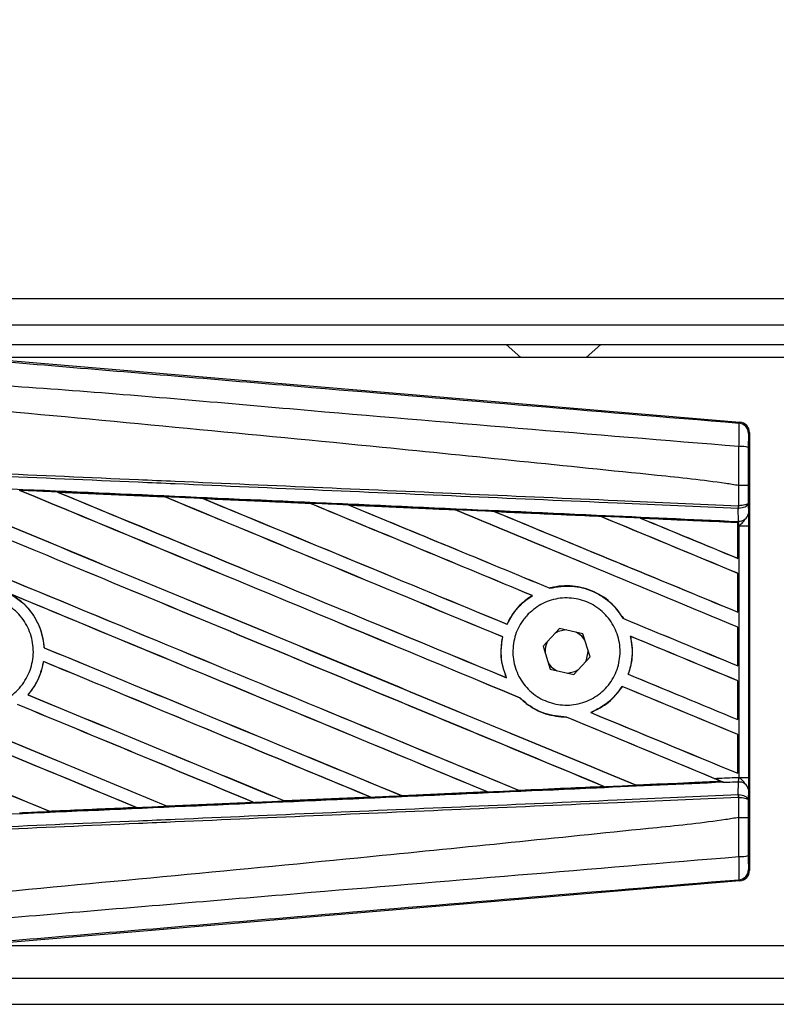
# Model space of a CAD drawing. Header units: millimetres. Extents: x 0 to 420, y 0 to 297.
# Tile 12 of 62: x 65 to 73, y 241 to 252. Entities that reach past the tile are written whole.
import ezdxf

# ---------------------------------------------------------------- set-up
doc = ezdxf.new("R2010")
doc.units = ezdxf.units.MM
doc.layers.add('QUOTE', color=174, linetype='Continuous')
doc.styles.add('SLDTEXTSTYLE3', font='TXT', dxfattribs={"width": 0.75})
doc.dimstyles.new('SLDDIMSTYLE0', dxfattribs={"dimtxt": 3, "dimasz": 3, "dimexe": 0, "dimexo": 0.0625, "dimgap": 0.75, "dimtad": 1, "dimlfac": 7.034104, "dimrnd": 1e-09, "dimzin": 12, "dimdsep": 46, "dimtxsty": 'SLDTEXTSTYLE3', "dimsah": 1, "dimcen": 0.09, "dimadec": 0, "dimazin": 3, "dimtfac": 1, "dimtdec": 3, "dimtofl": 0, "dimtmove": 0, "dimatfit": 3, "dimfxl": 0, "dimfrac": 2, "dimtolj": 1, "dimtzin": 12, "dimarcsym": 0})

# ---------------------------------------------------------------- blocks, each defined once
blk = doc.blocks.new('_D')
at = {"layer": 'QUOTE'}
for p, q in [((59.848, 246.871), (59.848, 262.404)), ((202.012, 246.871), (202.012, 262.404)), ((202.012, 260.404), (59.848, 260.404))]:
    blk.add_line(p, q, dxfattribs=at)
for points in [[(59.848, 260.404), (62.848, 259.904), (62.848, 260.904)], [(202.012, 260.404), (199.012, 260.904), (199.012, 259.904)]]:
    blk.add_solid(points, dxfattribs=at)
at = {"layer": 'QUOTE', "insert": (126.497, 264.271), "char_height": 3, "attachment_point": 1, "style": 'SLDTEXTSTYLE3'}
blk.add_mtext('1000', dxfattribs=at)

msp = doc.modelspace()

# ---------------------------------------------------------------- linework, layer by layer
at = {"color": 7, "linetype": 'Continuous', "lineweight": 25}
for p, q in [((111.3112, 248.7098), (59.8476, 248.7098)), ((63.7572, 248.4255), (111.3112, 248.4255)), ((63.9704, 248.2122), (111.3112, 248.2122)), ((69.9966, 248.2122), (70.1546, 248.0701)), ((70.8654, 248.0701), (71.0234, 248.2122)), ((64.105, 248.0785), (72.5377, 247.3674)), ((86.1481, 248.0701), (64.2049, 248.0701)), ((72.5266, 247.3572), (72.5377, 247.3674)), ((72.6418, 247.2541), (72.6307, 247.2439)), ((72.6418, 247.2541), (72.6418, 242.4886)), ((72.5269, 246.6774), (72.527, 246.6774)), ((72.5269, 246.4583), (72.5269, 246.6774)), ((72.6291, 246.6772), (72.6291, 246.4877)), ((65.1129, 246.6072), (66.2805, 246.5554)), ((65.1134, 246.607), (65.1129, 246.6072)), ((65.1134, 246.607), (65.1184, 246.6056)), ((66.2805, 246.5554), (66.2812, 246.555)), ((66.2826, 246.5538), (66.2812, 246.555)), ((66.697, 246.5365), (66.696, 246.5369)), ((67.8611, 246.4845), (66.697, 246.5365)), ((66.697, 246.5365), (66.7018, 246.5351)), ((67.8599, 246.485), (67.8611, 246.4845)), ((67.8626, 246.4833), (67.8611, 246.4845)), ((68.2821, 246.4656), (68.2803, 246.4663)), ((68.2821, 246.4656), (68.2868, 246.4643)), ((72.5198, 246.4281), (72.527, 246.4282)), ((72.521, 246.2912), (72.5198, 246.4281)), ((72.5224, 246.4583), (72.5269, 246.4583)), ((72.6291, 246.4877), (72.6301, 246.3718)), ((69.443, 246.4123), (69.4416, 246.4135)), ((69.8687, 246.3943), (69.8733, 246.3929)), ((71.0238, 246.341), (71.0225, 246.3421)), ((71.4569, 246.3225), (71.4613, 246.3212)), ((72.5147, 246.2744), (71.4569, 246.3225)), ((72.5142, 246.2734), (72.5147, 246.2744)), ((72.5142, 246.2734), (72.5142, 245.886)), ((72.5148, 246.2767), (72.5147, 246.2744)), ((72.5148, 246.2409), (72.5148, 246.2767)), ((72.5148, 245.8851), (72.5148, 246.2409)), ((72.5284, 246.2403), (72.5148, 246.2409)), ((72.515, 246.287), (72.515, 246.2914)), ((72.515, 246.2914), (72.521, 246.2912)), ((72.5284, 243.5024), (72.5284, 246.2403)), ((72.5284, 246.2403), (72.6306, 246.2403)), ((72.6306, 246.2403), (72.6306, 243.5024)), ((72.5142, 245.886), (72.5148, 245.8851)), ((72.5148, 245.7227), (72.5142, 245.7223)), ((72.5142, 245.7223), (72.5142, 245.3013)), ((72.5148, 245.3004), (72.5148, 245.7227)), ((70.4695, 245.561), (70.4686, 245.5621)), ((70.2791, 245.4806), (70.2812, 245.4804)), ((72.5142, 245.3013), (72.5148, 245.3004)), ((70.0043, 245.1686), (70.0034, 245.1697)), ((71.2717, 245.2301), (71.2703, 245.23)), ((72.5148, 245.138), (72.5142, 245.1376)), ((72.5142, 245.1376), (72.5142, 244.7166)), ((72.5148, 244.7156), (72.5148, 245.138)), ((69.956, 245.03), (69.9573, 245.0301)), ((70.5743, 245.1222), (70.396, 244.9294)), ((70.8305, 245.0642), (70.5743, 245.1222)), ((70.9083, 244.8133), (70.8305, 245.0642)), ((71.3473, 245.038), (71.3489, 245.0366)), ((70.396, 244.9294), (70.4738, 244.6785)), ((64.9695, 244.913), (64.9683, 244.9128)), ((70.73, 244.6205), (70.9083, 244.8133)), ((70.8867, 244.8714), (70.8864, 244.884)), ((64.9613, 244.7634), (64.9624, 244.7623)), ((72.5142, 244.7166), (72.5148, 244.7156)), ((70.4738, 244.6785), (70.73, 244.6205)), ((71.324, 244.6238), (71.3226, 244.6236)), ((69.9989, 244.5861), (69.9969, 244.5876)), ((71.257, 244.4907), (71.2578, 244.4897)), ((72.5148, 244.5533), (72.5142, 244.5528)), ((72.5142, 244.5528), (72.5142, 244.1318)), ((72.5148, 244.1309), (72.5148, 244.5533)), ((64.7942, 244.4008), (64.7926, 244.4008)), ((70.1478, 244.3656), (70.1496, 244.3655)), ((70.9175, 244.207), (70.9151, 244.2074)), ((70.6506, 244.1576), (70.652, 244.1564)), ((72.5142, 244.1318), (72.5148, 244.1309)), ((72.5148, 243.9685), (72.5142, 243.9681)), ((72.5142, 243.9681), (72.5142, 243.5471)), ((72.5148, 243.5462), (72.5148, 243.9685)), ((72.5142, 243.5471), (72.5148, 243.5462)), ((71.4101, 243.4181), (71.409, 243.4191)), ((71.4101, 243.4181), (72.3312, 243.4599)), ((72.3278, 243.4608), (72.3312, 243.4599)), ((72.3682, 243.4449), (72.359, 243.4486)), ((72.5198, 243.3146), (72.521, 243.4515)), ((72.5284, 243.5024), (72.6306, 243.5024)), ((69.7931, 243.344), (68.8612, 243.3024)), ((69.7871, 243.3459), (69.7907, 243.3449)), ((70.135, 243.3605), (70.1339, 243.3615)), ((71.0578, 243.4032), (71.0614, 243.4023)), ((72.5198, 243.3146), (72.527, 243.3145)), ((72.6301, 243.3709), (72.6291, 243.255)), ((66.3084, 243.1889), (67.2471, 243.2308)), ((67.2481, 243.2304), (66.3089, 243.1886)), ((67.2432, 243.2317), (67.2471, 243.2308)), ((67.2471, 243.2308), (67.2481, 243.2304)), ((67.5842, 243.2458), (67.583, 243.2469)), ((67.5851, 243.2454), (67.5842, 243.2458)), ((68.5209, 243.2872), (67.5851, 243.2454)), ((68.5155, 243.2887), (68.5193, 243.2878)), ((68.5193, 243.2878), (68.5209, 243.2872)), ((68.8597, 243.303), (68.8586, 243.3041)), ((68.8612, 243.3024), (68.8597, 243.303)), ((72.5269, 243.2844), (72.5224, 243.2844)), ((72.5269, 243.0653), (72.5269, 243.2844)), ((72.6291, 243.255), (72.6291, 243.0656)), ((65.0323, 243.1321), (65.0312, 243.1333)), ((65.0323, 243.1321), (65.9741, 243.174)), ((65.0326, 243.132), (65.0323, 243.1321)), ((65.9701, 243.175), (65.9741, 243.174)), ((65.9741, 243.174), (65.9747, 243.1738)), ((66.3084, 243.1889), (66.3072, 243.19)), ((66.3089, 243.1886), (66.3084, 243.1889)), ((72.527, 243.0653), (72.5269, 243.0653)), ((72.6307, 242.4988), (72.6418, 242.4886)), ((72.5377, 242.3753), (64.105, 241.6642)), ((72.5377, 242.3753), (72.5266, 242.3855)), ((64.2049, 241.6727), (86.1481, 241.6727)), ((63.7572, 241.3172), (96.6769, 241.3172)), ((59.8476, 241.0329), (96.7597, 241.0329))]:
    msp.add_line(p, q, dxfattribs=at)
at = {"color": 7, "linetype": 'Continuous', "lineweight": 25, "flags": 128}
for points in [[(70.6465, 245.1059), (70.5624, 245.0881), (70.5241, 245.0679)], [(70.8524, 244.9935), (70.818, 245.0372), (70.7583, 245.0805)], [(70.8581, 244.759), (70.8689, 244.7816), (70.8867, 244.8714)], [(70.4519, 244.7492), (70.4863, 244.7055), (70.546, 244.6622)], [(70.6578, 244.6368), (70.7419, 244.6546), (70.7802, 244.6748)]]:
    msp.add_lwpolyline(points, dxfattribs=at)
at = {"color": 7, "linetype": 'Continuous', "lineweight": 25}
for centre, radius, start, end in [((72.517, 247.2439), 0.1137, 0.00461, 85.17567), ((72.5506, 246.8385), 0.2644, 72.68242, 94.90681), ((72.205, 246.4702), 0.3176, 352.38146, 357.85676), ((72.2122, 246.4421), 0.3151, 357.47222, 2.94403), ((72.5312, 246.3915), 0.1008, 264.18694, 348.74615), ((70.6522, 244.8714), 0.2346, 151.37941, 183.09719), ((72.5312, 243.3512), 0.1008, 11.25385, 95.81306), ((72.205, 243.2725), 0.3176, 2.14324, 7.61854), ((72.2122, 243.3006), 0.3151, 357.05597, 2.52778), ((72.5506, 242.9042), 0.2644, 265.09319, 287.31758), ((72.517, 242.4988), 0.1137, 274.82433, 359.99539)]:
    msp.add_arc(centre, radius, start, end, dxfattribs=at)
for centre, major_axis, ratio, start_param, end_param in [((72.5281, 247.2541), (0.0837, 0.077), 0.9999298, 5.5398822, 7.0264884), ((60.1446, 248.6466), (121.948, -50.5163), 0.0080625, 4.73054, 4.7977625), ((60.1446, 248.6466), (121.8769, -50.4869), 0.0080625, 4.7305916, 4.797783), ((60.1446, 246.777), (121.948, -50.5163), 0.0080625, 1.4844685, 1.5497155), ((60.1446, 246.777), (121.8769, -50.4869), 0.0080625, 1.4844738, 1.5496877), ((60.1446, 249.2313), (121.948, -50.5163), 0.0080625, 4.7435023, 4.8082676), ((60.1446, 249.2313), (121.8769, -50.4869), 0.0080625, 4.7435622, 4.8082852), ((60.1446, 247.3617), (121.948, -50.5163), 0.0080625, 1.4920007, 1.5367618), ((60.1446, 247.3617), (121.8769, -50.4869), 0.0080625, 1.491968, 1.5367252), ((60.1446, 249.8161), (121.948, -50.5163), 0.0080625, 4.7564808, 4.7966243), ((60.1446, 249.8161), (121.8769, -50.4869), 0.0080625, 4.7565498, 4.7966551), ((60.1446, 244.6951), (121.8775, -5.3229), 0.0174384, 1.5211746, 1.5307369), ((60.1446, 247.9465), (121.948, -50.5163), 0.0080625, 1.4935829, 1.5237995), ((60.1446, 247.9465), (121.8769, -50.4869), 0.0080625, 1.4935466, 1.5237528), ((60.1446, 250.4008), (121.948, -50.5163), 0.0080625, 4.7694771, 4.7966686), ((60.1446, 250.4008), (121.8769, -50.4869), 0.0080625, 4.7695567, 4.7967086), ((60.1446, 244.6951), (121.8775, -5.3229), 0.0174384, 1.50819, 1.5177301), ((60.1446, 248.5312), (121.948, -50.5163), 0.0080625, 1.4909186, 1.510827), ((60.1446, 248.5312), (121.8769, -50.4869), 0.0080625, 1.490887, 1.5107682), ((60.1446, 250.9855), (121.948, -50.5163), 0.0080625, 4.7824925, 4.8004965), ((60.1446, 250.9855), (121.8769, -50.4869), 0.0080625, 4.7825851, 4.8005386), ((60.1446, 244.6951), (121.8775, -5.3229), 0.0174384, 1.495191, 1.5047017), ((60.1446, 249.1159), (121.948, -50.5163), 0.0080625, 1.4725233, 1.4978432), ((60.1446, 249.1159), (121.8769, -50.4869), 0.0080625, 1.472469, 1.4977693), ((60.1446, 251.5703), (121.948, -50.5163), 0.0080625, 4.7955283, 4.8173417), ((60.1446, 251.5703), (121.8769, -50.4869), 0.0080625, 4.7956373, 4.817396), ((60.1446, 244.6951), (121.8775, -5.3229), 0.0174384, 1.4821755, 1.4916495), ((60.1446, 249.7007), (121.948, -50.5163), 0.0080625, 1.4725233, 1.4848473), ((60.1446, 249.7007), (121.8769, -50.4869), 0.0080625, 1.472469, 1.4847537), ((60.1446, 252.155), (121.948, -50.5163), 0.0080625, 4.8085854, 4.8173417), ((60.1446, 252.155), (121.8769, -50.4869), 0.0080625, 4.8087157, 4.817396), ((60.1446, 244.6951), (121.8775, -5.3229), 0.0174384, 1.4698908, 1.478571), ((60.1446, 246.8924), (121.8769, -50.4869), 0.0080625, 4.7157288, 4.7663143), ((60.1446, 246.8924), (121.948, -50.5163), 0.0080625, 4.7157288, 4.7662988), ((60.1446, 246.1923), (121.948, -50.5163), 0.0080625, 1.4949342, 1.5376601), ((60.1446, 246.1923), (121.8769, -50.4869), 0.0080625, 1.4949375, 1.5375119), ((60.1446, 244.4381), (121.948, -50.5163), 0.0080625, 1.5263102, 1.5671512), ((60.1446, 244.4381), (121.8769, -50.4869), 0.0080625, 1.5263198, 1.5671374), ((60.1446, 250.9855), (121.948, -50.5163), 0.0080625, 4.8070888, 4.8173417), ((60.1446, 250.9855), (121.8769, -50.4869), 0.0080625, 4.8071536, 4.817396), ((60.1446, 248.5312), (121.948, -50.5163), 0.0080625, 1.4725233, 1.4821426), ((60.1446, 248.5312), (121.8769, -50.4869), 0.0080625, 1.472469, 1.4820756), ((60.1446, 248.0619), (121.948, -50.5163), 0.0080625, 4.7552941, 4.7872672), ((60.1446, 248.0619), (121.8769, -50.4869), 0.0080625, 4.7553273, 4.7872878), ((60.1446, 246.3077), (121.948, -50.5163), 0.0080625, 4.7227138, 4.7558224), ((60.1446, 246.3077), (121.8769, -50.4869), 0.0080625, 4.7227276, 4.7558335), ((60.1446, 245.6075), (121.948, -50.5163), 0.0080625, 1.5053953, 1.5346283), ((60.1446, 245.6075), (121.8769, -50.4869), 0.0080625, 1.505399, 1.5345964), ((60.1446, 250.4008), (121.948, -50.5163), 0.0080625, 4.8075194, 4.8173417), ((60.1446, 250.4008), (121.8769, -50.4869), 0.0080625, 4.8075844, 4.817396), ((60.1446, 247.9465), (121.948, -50.5163), 0.0080625, 1.4725233, 1.482886), ((60.1446, 247.9465), (121.8769, -50.4869), 0.0080625, 1.472469, 1.4828257), ((60.1446, 247.4771), (121.948, -50.5163), 0.0080625, 4.7538521, 4.7767798), ((60.1446, 247.4771), (121.8769, -50.4869), 0.0080625, 4.7538879, 4.7767986), ((60.1446, 245.0228), (121.948, -50.5163), 0.0080625, 1.5158534, 1.5369497), ((60.1446, 245.0228), (121.8769, -50.4869), 0.0080625, 1.5158593, 1.5369218), ((60.1446, 249.8161), (121.948, -50.5163), 0.0080625, 4.8041637, 4.8173417), ((60.1446, 249.8161), (121.8769, -50.4869), 0.0080625, 4.8042359, 4.817396), ((60.1446, 247.3617), (121.948, -50.5163), 0.0080625, 1.4746438, 1.4878779), ((60.1446, 247.3617), (121.8769, -50.4869), 0.0080625, 1.4740067, 1.4878161), ((60.1446, 245.0476), (121.8775, 5.3229), 0.0174384, 4.8041838, 4.8117568), ((60.1446, 247.3617), (121.948, -50.5163), 0.0080625, 1.4739962, 1.4746438), ((60.1446, 245.0476), (121.8775, 5.3229), 0.0174384, 4.7831864, 4.790826), ((60.1446, 245.0476), (121.8775, 5.3229), 0.0174384, 4.7936815, 4.8012897), ((60.1446, 245.0476), (121.8775, 5.3229), 0.0174384, 4.7622128, 4.7699042), ((60.1446, 245.0476), (121.8775, 5.3229), 0.0174384, 4.7726972, 4.7803646), ((60.1446, 245.0476), (121.8775, 5.3229), 0.0174384, 4.7517321, 4.7594438), ((72.5281, 242.4886), (0.0837, -0.077), 0.9999298, 5.5398822, 7.0264884)]:
    msp.add_ellipse(centre, major_axis=major_axis, ratio=ratio, start_param=start_param, end_param=end_param, dxfattribs=at)
for points, knots in [([(60.1679, 248.3938), (61.0081, 248.323), (62.6886, 248.1814), (65.2085, 247.9696), (68.491, 247.6943), (70.9274, 247.4908), (72.5266, 247.3572)], [0, 0, 0, 0, 0.2036202, 0.4072406, 0.6109477, 1, 1, 1, 1]), ([(72.5279, 247.1019), (70.927, 247.2328), (68.487, 247.4322), (65.1992, 247.729), (62.6725, 247.8749), (60.9906, 248.1829), (60.1467, 248.1404), (60.1467, 248.1404)], [0, 0, 0, 0, 0.3887669, 0.5925279, 0.7962893, 0.9999993, 1, 1, 1, 1]), ([(72.5269, 246.6774), (72.4791, 246.6851), (72.1844, 246.7324), (70.8913, 246.8641), (68.2343, 247.1384), (64.401, 247.4994), (61.564, 247.7618), (60.1446, 247.8931)], [0, 0, 0, 0, 0.0117013, 0.0722088, 0.3141935, 0.6568871, 1, 1, 1, 1]), ([(72.5279, 247.1019), (72.5287, 247.1332), (72.5304, 247.1957), (72.531, 247.275), (72.5302, 247.3317), (72.5284, 247.3546), (72.5269, 247.3567), (72.5266, 247.3572)], [0, 0, 0, 0, 0.2296881, 0.4595969, 0.6887793, 0.9180889, 1, 1, 1, 1]), ([(72.6307, 247.2439), (72.6307, 247.2436), (72.6304, 247.2425), (72.6301, 247.2289), (72.6297, 247.1949), (72.6294, 247.1473), (72.6293, 247.1097), (72.6293, 247.0909)], [0, 0, 0, 0, 0.0821077, 0.3116546, 0.5407071, 0.7703697, 1, 1, 1, 1]), ([(72.527, 246.6774), (72.527, 246.7148), (72.5273, 246.8566), (72.5277, 246.9979), (72.5279, 247.1019)], [0, 0, 0, 0, 0.26388418, 1, 1, 1, 1]), ([(72.6293, 247.0909), (72.6292, 246.9895), (72.6291, 246.8517), (72.6291, 246.7135), (72.6291, 246.6772)], [0, 0, 0, 0, 0.7365741, 1, 1, 1, 1]), ([(72.5198, 246.4281), (72.0807, 246.4472), (71.1087, 246.4896), (69.6015, 246.5554), (67.9985, 246.6253), (66.7949, 246.6778), (65.5914, 246.7303), (64.3878, 246.7828), (62.4383, 246.8678), (61.0235, 246.9295), (60.1441, 246.9678)], [0, 0, 0, 0, 0.1067875, 0.2363437, 0.3660007, 0.4956801, 0.5280685, 0.6576247, 0.7871808, 1, 1, 1, 1]), ([(60.1454, 246.998), (61.0249, 246.9597), (62.4399, 246.898), (64.3895, 246.8129), (65.5932, 246.7605), (66.7969, 246.708), (68.0006, 246.6555), (69.6038, 246.5856), (71.1112, 246.5198), (72.0832, 246.4775), (72.5224, 246.4583)], [0, 0, 0, 0, 0.2128192, 0.3423754, 0.4719316, 0.50432, 0.6339994, 0.7636564, 0.8932125, 1, 1, 1, 1]), ([(60.1384, 246.8385), (60.2957, 246.8316), (61.0823, 246.7972), (62.4982, 246.7351), (64.3853, 246.6518), (66.2714, 246.5681), (67.8419, 246.4979), (69.4111, 246.4274), (70.8648, 246.3619), (72.0029, 246.3102), (72.515, 246.287)], [0, 0, 0, 0, 0.03806357, 0.19032226, 0.34258095, 0.49483966, 0.64709839, 0.72322599, 0.87548473, 1, 1, 1, 1]), ([(72.6291, 246.6772), (72.6289, 246.6772), (72.6282, 246.6772), (72.6195, 246.6773), (72.5966, 246.6773), (72.5647, 246.6774), (72.5396, 246.6774), (72.527, 246.6774)], [0, 0, 0, 0, 0.0716067, 0.3068114, 0.5378745, 0.7689372, 1, 1, 1, 1]), ([(65.1129, 246.6072), (65.0916, 246.6081), (64.9853, 246.6128), (64.8481, 246.6189), (64.7322, 246.624), (64.7013, 246.6254)], [0, 0, 0, 0, 0.1549567, 0.7747838, 1, 1, 1, 1]), ([(66.2812, 246.555), (66.2771, 246.5552), (65.888, 246.5726), (65.4987, 246.5899), (65.1134, 246.607)], [0, 0, 0, 0, 0.0102907, 1, 1, 1, 1]), ([(66.696, 246.5369), (66.6747, 246.5378), (66.5685, 246.5426), (66.43, 246.5487), (66.3127, 246.5539), (66.2805, 246.5554)], [0, 0, 0, 0, 0.1534731, 0.767366, 1, 1, 1, 1]), ([(66.696, 246.5369), (66.9258, 246.5267), (67.2454, 246.5124), (67.6333, 246.4951), (67.7914, 246.4881), (67.8599, 246.485)], [0, 0, 0, 0, 0.5923667, 0.823393, 1, 1, 1, 1]), ([(68.2803, 246.4663), (68.259, 246.4672), (68.1528, 246.472), (68.0127, 246.4782), (67.8938, 246.4835), (67.8599, 246.485)], [0, 0, 0, 0, 0.1516201, 0.7581009, 1, 1, 1, 1]), ([(68.2803, 246.4663), (68.3616, 246.4626), (68.5472, 246.4544), (68.8411, 246.4412), (69.1461, 246.4276), (69.3469, 246.4186), (69.4394, 246.4145)], [0, 0, 0, 0, 0.2103832, 0.4801439, 0.7606264, 1, 1, 1, 1]), ([(69.4416, 246.4135), (69.3259, 246.4187), (68.9395, 246.4361), (68.5529, 246.4534), (68.2821, 246.4656)], [0, 0, 0, 0, 0.2994906, 1, 1, 1, 1]), ([(72.6291, 246.4877), (72.6291, 246.4876), (72.629, 246.486), (72.6271, 246.481), (72.6166, 246.4733), (72.5933, 246.4657), (72.5628, 246.4602), (72.5389, 246.4589), (72.5269, 246.4583)], [0, 0, 0, 0, 0.0053156, 0.1176999, 0.3508535, 0.5700679, 0.7835799, 1, 1, 1, 1]), ([(72.6291, 246.4877), (72.6291, 246.4876), (72.629, 246.4842), (72.6272, 246.4742), (72.6166, 246.4585), (72.5934, 246.4432), (72.5629, 246.4321), (72.539, 246.4295), (72.527, 246.4282)], [0, 0, 0, 0, 0.0053156, 0.1176999, 0.3508535, 0.5700679, 0.7835799, 1, 1, 1, 1]), ([(69.8657, 246.3954), (69.8445, 246.3964), (69.7383, 246.4011), (69.5962, 246.4075), (69.4753, 246.4129), (69.4394, 246.4145)], [0, 0, 0, 0, 0.1494253, 0.747127, 1, 1, 1, 1]), ([(69.4394, 246.4145), (69.4402, 246.4141), (69.4413, 246.4136), (69.4415, 246.4135), (69.4416, 246.4135)], [0, 0, 0, 0, 0.6976298, 1, 1, 1, 1]), ([(69.8657, 246.3954), (69.9834, 246.3901), (70.2285, 246.3792), (70.6067, 246.3622), (70.8734, 246.3503), (71.0126, 246.344), (71.0188, 246.3438)], [0, 0, 0, 0, 0.3060679, 0.6376123, 0.9838287, 1, 1, 1, 1]), ([(69.8687, 246.3943), (69.8683, 246.3944), (69.8678, 246.3946), (69.8662, 246.3952), (69.8657, 246.3954)], [0, 0, 0, 0, 0.6753525, 1, 1, 1, 1]), ([(71.0225, 246.3421), (71.0067, 246.3428), (70.6223, 246.3602), (70.2376, 246.3776), (69.8687, 246.3943)], [0, 0, 0, 0, 0.040966, 1, 1, 1, 1]), ([(71.4521, 246.3244), (71.4308, 246.3253), (71.3248, 246.3301), (71.1804, 246.3365), (71.0571, 246.3421), (71.0188, 246.3438)], [0, 0, 0, 0, 0.1469211, 0.7346058, 1, 1, 1, 1]), ([(71.0188, 246.3438), (71.0199, 246.3433), (71.0219, 246.3424), (71.0223, 246.3422), (71.0225, 246.3421)], [0, 0, 0, 0, 0.5692261, 1, 1, 1, 1]), ([(71.4521, 246.3244), (71.5862, 246.3183), (71.8732, 246.3055), (72.2274, 246.2896), (72.4475, 246.2797), (72.5148, 246.2767)], [0, 0, 0, 0, 0.37841711, 0.80985914, 1, 1, 1, 1]), ([(71.4569, 246.3225), (71.4564, 246.3226), (71.4556, 246.3229), (71.4531, 246.3239), (71.4521, 246.3244)], [0, 0, 0, 0, 0.5548092, 1, 1, 1, 1]), ([(72.6301, 246.3718), (72.6302, 246.3527), (72.6305, 246.3173), (72.6306, 246.2682), (72.6306, 246.2438), (72.6306, 246.2403)], [0, 0, 0, 0, 0.4975078, 0.9271867, 1, 1, 1, 1]), ([(72.5148, 246.2409), (72.5148, 246.2502), (72.5149, 246.2675), (72.515, 246.2837), (72.515, 246.2904), (72.515, 246.2914)], [0, 0, 0, 0, 0.49797232, 0.9247743, 1, 1, 1, 1]), ([(72.515, 246.287), (72.5149, 246.2839), (72.5149, 246.2797), (72.5149, 246.2774), (72.5148, 246.2767)], [0, 0, 0, 0, 0.7081808, 1, 1, 1, 1]), ([(72.5284, 246.2403), (72.5283, 246.2416), (72.5276, 246.2511), (72.5255, 246.2702), (72.5226, 246.2838), (72.521, 246.2912)], [0, 0, 0, 0, 0.0718682, 0.4987863, 1, 1, 1, 1]), ([(72.5284, 246.2403), (72.5286, 246.2404), (72.537, 246.2472), (72.558, 246.2641), (72.576, 246.2838), (72.5869, 246.2957)], [0, 0, 0, 0, 0.0099417, 0.4001815, 1, 1, 1, 1]), ([(71.2717, 245.2301), (71.2338, 245.2846), (71.1501, 245.4052), (70.9565, 245.5331), (70.7214, 245.597), (70.5537, 245.5843), (70.4723, 245.5631), (70.4686, 245.5621)], [0, 0, 0, 0, 0.2124905, 0.4699569, 0.7284596, 0.9876644, 1, 1, 1, 1]), ([(70.4695, 245.561), (70.5492, 245.5741), (70.7087, 245.6003), (70.9463, 245.5356), (71.1444, 245.4098), (71.2306, 245.2867), (71.2703, 245.23)], [0, 0, 0, 0, 0.25861562, 0.51825473, 0.77786594, 1, 1, 1, 1]), ([(63.8343, 245.2957), (63.8867, 245.3383), (63.9914, 245.4234), (64.1909, 245.476), (64.3941, 245.4638), (64.5826, 245.3838), (64.7337, 245.2463), (64.8308, 245.0664), (64.8629, 244.8647), (64.8264, 244.6637), (64.7255, 244.4862), (64.5715, 244.352), (64.3818, 244.2763), (64.1776, 244.2676), (63.982, 244.3272), (63.8172, 244.4481), (63.7017, 244.6167), (63.6485, 244.8142), (63.6641, 245.0173), (63.734, 245.1831), (63.8064, 245.2644), (63.8343, 245.2957)], [0, 0, 0, 0, 0.0537008, 0.107401, 0.161118, 0.214849, 0.268575, 0.3222758, 0.3759418, 0.429583, 0.4832243, 0.5368906, 0.5905915, 0.6443177, 0.6980486, 0.7517655, 0.8054595, 0.8591318, 0.9127903, 0.9664454, 1, 1, 1, 1]), ([(64.5918, 245.5013), (64.6335, 245.4757), (64.7436, 245.4079), (64.8797, 245.2433), (64.9534, 245.0597), (64.9649, 244.9464), (64.9683, 244.9128)], [0, 0, 0, 0, 0.2012869, 0.5312186, 0.8609815, 1, 1, 1, 1]), ([(64.9695, 244.913), (64.9683, 244.928), (64.9609, 245.0227), (64.9084, 245.1933), (64.7777, 245.3798), (64.6591, 245.4595), (64.6073, 245.4942)], [0, 0, 0, 0, 0.0633447, 0.4007335, 0.7381907, 1, 1, 1, 1]), ([(70.2791, 245.4806), (70.2724, 245.4764), (70.2228, 245.4452), (70.1155, 245.3562), (70.0383, 245.2451), (70.0041, 245.1711), (70.0034, 245.1697)], [0, 0, 0, 0, 0.0566586, 0.4186058, 0.988574, 1, 1, 1, 1]), ([(70.0043, 245.1686), (70.044, 245.2385), (70.1144, 245.3628), (70.2304, 245.4446), (70.2812, 245.4804)], [0, 0, 0, 0, 0.56283687, 1, 1, 1, 1]), ([(70.236, 245.2807), (70.2867, 245.323), (70.3882, 245.4075), (70.5826, 245.4611), (70.7815, 245.4514), (70.9669, 245.375), (71.1162, 245.2417), (71.2126, 245.0666), (71.2455, 244.8699), (71.2117, 244.6738), (71.1152, 244.5), (70.9666, 244.3676), (70.7823, 244.2916), (70.5827, 244.2809), (70.3906, 244.3371), (70.228, 244.4541), (70.1136, 244.6181), (70.06, 244.8105), (70.0736, 245.0087), (70.14, 245.1705), (70.2094, 245.2502), (70.236, 245.2807)], [0, 0, 0, 0, 0.05380404, 0.10760312, 0.16151831, 0.21550142, 0.26942201, 0.32316797, 0.37670505, 0.43010079, 0.48349336, 0.5370217, 0.59075653, 0.64466936, 0.69865246, 0.75257487, 0.80634185, 0.85992939, 0.91338519, 0.9668046, 1, 1, 1, 1]), ([(69.956, 245.03), (69.9506, 245.001), (69.9306, 244.8937), (69.9407, 244.7392), (69.9827, 244.626), (69.9969, 244.5876)], [0, 0, 0, 0, 0.1960692, 0.727723, 1, 1, 1, 1]), ([(69.9989, 244.5861), (69.9735, 244.6615), (69.9245, 244.8064), (69.9467, 244.9576), (69.9573, 245.0301)], [0, 0, 0, 0, 0.520389, 1, 1, 1, 1]), ([(71.3473, 245.038), (71.3592, 244.9592), (71.3805, 244.8188), (71.3403, 244.6832), (71.3226, 244.6236)], [0, 0, 0, 0, 0.5610233, 1, 1, 1, 1]), ([(71.324, 244.6238), (71.3347, 244.6575), (71.3697, 244.7674), (71.3745, 244.911), (71.3537, 245.0129), (71.3489, 245.0366)], [0, 0, 0, 0, 0.2539841, 0.8264322, 1, 1, 1, 1]), ([(64.9613, 244.7634), (64.9423, 244.6852), (64.9101, 244.5524), (64.8268, 244.445), (64.7926, 244.4008)], [0, 0, 0, 0, 0.5886716, 1, 1, 1, 1]), ([(64.7942, 244.4008), (64.8185, 244.4315), (64.8924, 244.5252), (64.9433, 244.6539), (64.9598, 244.7475), (64.9624, 244.7623)], [0, 0, 0, 0, 0.2914904, 0.8881008, 1, 1, 1, 1]), ([(71.257, 244.4907), (71.2082, 244.4264), (71.116, 244.3049), (70.9793, 244.2386), (70.9151, 244.2074)], [0, 0, 0, 0, 0.5295417, 1, 1, 1, 1]), ([(70.9175, 244.207), (70.9847, 244.2402), (71.1205, 244.3072), (71.2117, 244.4284), (71.2578, 244.4897)], [0, 0, 0, 0, 0.49473155, 1, 1, 1, 1]), ([(70.1478, 244.3656), (70.1693, 244.3458), (70.2495, 244.2717), (70.4181, 244.1791), (70.5751, 244.1638), (70.652, 244.1564)], [0, 0, 0, 0, 0.1573825, 0.5868292, 1, 1, 1, 1]), ([(70.6506, 244.1576), (70.5708, 244.1658), (70.4106, 244.1822), (70.2447, 244.2771), (70.1678, 244.3486), (70.1496, 244.3655)], [0, 0, 0, 0, 0.431457, 0.865462, 1, 1, 1, 1]), ([(72.359, 243.4486), (71.8989, 243.4278), (70.8127, 243.3785), (69.4111, 243.3153), (67.8419, 243.2448), (66.2715, 243.1746), (64.3853, 243.0909), (62.4982, 243.0076), (61.0823, 242.9455), (60.2957, 242.9111), (60.1384, 242.9042)], [0, 0, 0, 0, 0.1133009, 0.26751, 0.3446127, 0.4988218, 0.6530308, 0.8072398, 0.9614489, 1, 1, 1, 1]), ([(71.0648, 243.401), (71.086, 243.4019), (71.1921, 243.4067), (71.3083, 243.4119), (71.4033, 243.4162), (71.4135, 243.4166)], [0, 0, 0, 0, 0.1825482, 0.9127414, 1, 1, 1, 1]), ([(71.4135, 243.4166), (71.4124, 243.4171), (71.4106, 243.4179), (71.4102, 243.418), (71.4101, 243.4181)], [0, 0, 0, 0, 0.5769873, 1, 1, 1, 1]), ([(72.3361, 243.458), (72.2261, 243.4531), (71.9186, 243.4393), (71.611, 243.4255), (71.4135, 243.4166)], [0, 0, 0, 0, 0.3579755, 1, 1, 1, 1]), ([(72.2576, 243.4906), (72.3322, 243.4939), (72.4225, 243.4978), (72.5127, 243.5017), (72.5284, 243.5024)], [0, 0, 0, 0, 0.82656383, 1, 1, 1, 1]), ([(72.3682, 243.4449), (72.344, 243.4549), (72.3073, 243.47), (72.2702, 243.4854), (72.2576, 243.4906)], [0, 0, 0, 0, 0.6608732, 1, 1, 1, 1]), ([(72.3312, 243.4599), (72.3316, 243.4598), (72.3323, 243.4595), (72.3349, 243.4585), (72.3361, 243.458)], [0, 0, 0, 0, 0.51745328, 1, 1, 1, 1]), ([(72.3361, 243.458), (72.34, 243.4564), (72.3469, 243.4536), (72.3553, 243.4502), (72.359, 243.4486)], [0, 0, 0, 0, 0.5670555, 1, 1, 1, 1]), ([(72.521, 243.4515), (72.5093, 243.451), (72.4583, 243.4488), (72.4074, 243.4466), (72.3682, 243.4449)], [0, 0, 0, 0, 0.231001, 1, 1, 1, 1]), ([(72.521, 243.4515), (72.5213, 243.4526), (72.5229, 243.4593), (72.5256, 243.4742), (72.5276, 243.4915), (72.5283, 243.5009), (72.5284, 243.5024)], [0, 0, 0, 0, 0.07710683, 0.50531813, 0.92152329, 1, 1, 1, 1]), ([(72.5869, 243.447), (72.576, 243.4589), (72.558, 243.4786), (72.537, 243.4956), (72.5286, 243.5023), (72.5284, 243.5024)], [0, 0, 0, 0, 0.5998185, 0.9900583, 1, 1, 1, 1]), ([(72.6306, 243.5024), (72.6305, 243.4782), (72.6305, 243.4331), (72.6303, 243.3911), (72.6301, 243.3736), (72.6301, 243.3709)], [0, 0, 0, 0, 0.4977123, 0.9237782, 1, 1, 1, 1]), ([(60.1441, 242.7749), (61.0235, 242.8132), (62.4383, 242.8749), (64.3878, 242.9599), (65.5914, 243.0124), (66.7949, 243.0649), (67.9985, 243.1174), (69.6015, 243.1873), (71.1087, 243.2531), (72.0807, 243.2955), (72.5198, 243.3146)], [0, 0, 0, 0, 0.2128192, 0.3423754, 0.4719315, 0.5043199, 0.6339993, 0.7636563, 0.8932125, 1, 1, 1, 1]), ([(68.8597, 243.303), (68.938, 243.3066), (69.2484, 243.3205), (69.5587, 243.3345), (69.7907, 243.3449)], [0, 0, 0, 0, 0.2520371, 1, 1, 1, 1]), ([(69.7907, 243.3449), (69.7911, 243.3448), (69.7915, 243.3447), (69.7928, 243.3442), (69.7931, 243.344)], [0, 0, 0, 0, 0.748666, 1, 1, 1, 1]), ([(69.7931, 243.344), (69.8143, 243.345), (69.929, 243.3501), (70.0438, 243.3553), (70.1373, 243.3595)], [0, 0, 0, 0, 0.18503, 1, 1, 1, 1]), ([(70.135, 243.3605), (70.4152, 243.3731), (70.724, 243.3871), (71.0327, 243.401), (71.0614, 243.4023)], [0, 0, 0, 0, 0.9070225, 1, 1, 1, 1]), ([(70.1373, 243.3595), (70.1364, 243.3598), (70.1353, 243.3603), (70.1351, 243.3604), (70.135, 243.3605)], [0, 0, 0, 0, 0.6973497, 1, 1, 1, 1]), ([(71.0648, 243.401), (70.926, 243.3948), (70.6169, 243.3809), (70.3076, 243.3671), (70.1373, 243.3595)], [0, 0, 0, 0, 0.4492129, 1, 1, 1, 1]), ([(71.0614, 243.4023), (71.0617, 243.4022), (71.0623, 243.402), (71.0641, 243.4013), (71.0648, 243.401)], [0, 0, 0, 0, 0.615701, 1, 1, 1, 1]), ([(72.527, 243.3145), (72.539, 243.3132), (72.5629, 243.3106), (72.5934, 243.2995), (72.6166, 243.2842), (72.6272, 243.2685), (72.629, 243.2585), (72.6291, 243.2551), (72.6291, 243.255)], [0, 0, 0, 0, 0.2164201, 0.4299321, 0.6491465, 0.8823001, 0.9946844, 1, 1, 1, 1]), ([(72.5224, 243.2844), (72.0832, 243.2653), (71.1112, 243.2229), (69.6038, 243.1571), (68.0006, 243.0872), (66.7969, 243.0347), (65.5932, 242.9823), (64.3895, 242.9298), (62.4399, 242.8447), (61.0249, 242.783), (60.1454, 242.7447)], [0, 0, 0, 0, 0.1067875, 0.2363437, 0.3660006, 0.49568, 0.5280684, 0.6576246, 0.7871807, 1, 1, 1, 1]), ([(67.2481, 243.2304), (67.2693, 243.2313), (67.3793, 243.2362), (67.4916, 243.2413), (67.5827, 243.2453), (67.5851, 243.2454)], [0, 0, 0, 0, 0.1891642, 0.9787735, 1, 1, 1, 1]), ([(67.5842, 243.2458), (67.7738, 243.2543), (68.0856, 243.2683), (68.3973, 243.2823), (68.5193, 243.2878)], [0, 0, 0, 0, 0.60839948, 1, 1, 1, 1]), ([(68.5209, 243.2872), (68.5421, 243.2881), (68.6555, 243.2932), (68.769, 243.2983), (68.8612, 243.3024)], [0, 0, 0, 0, 0.1872412, 1, 1, 1, 1]), ([(72.5269, 243.2844), (72.5389, 243.2838), (72.5628, 243.2825), (72.5933, 243.277), (72.6166, 243.2694), (72.6271, 243.2617), (72.629, 243.2567), (72.6291, 243.2551), (72.6291, 243.255)], [0, 0, 0, 0, 0.2164201, 0.4299321, 0.6491465, 0.8823001, 0.9946844, 1, 1, 1, 1]), ([(64.7006, 243.1173), (64.7219, 243.1182), (64.8326, 243.1231), (64.9432, 243.128), (65.0326, 243.132)], [0, 0, 0, 0, 0.1920833, 1, 1, 1, 1]), ([(65.9747, 243.1738), (65.7179, 243.1624), (65.4039, 243.1484), (65.0899, 243.1345), (65.0326, 243.132)], [0, 0, 0, 0, 0.8178524, 1, 1, 1, 1]), ([(65.9747, 243.1738), (65.9959, 243.1747), (66.1074, 243.1797), (66.2188, 243.1846), (66.3089, 243.1886)], [0, 0, 0, 0, 0.1907829, 1, 1, 1, 1]), ([(72.5269, 243.0653), (72.4791, 243.0576), (72.1844, 243.0103), (70.8913, 242.8787), (68.2343, 242.6043), (64.401, 242.2433), (61.564, 241.9809), (60.1446, 241.8496)], [0, 0, 0, 0, 0.0117013, 0.0722088, 0.3141935, 0.6568871, 1, 1, 1, 1]), ([(72.527, 243.0653), (72.5396, 243.0653), (72.5647, 243.0653), (72.5966, 243.0654), (72.6195, 243.0654), (72.6282, 243.0655), (72.6289, 243.0655), (72.6291, 243.0656)], [0, 0, 0, 0, 0.2310628, 0.4621255, 0.6931886, 0.9283933, 1, 1, 1, 1]), ([(72.5279, 242.6408), (72.5277, 242.7448), (72.5273, 242.8861), (72.527, 243.0279), (72.527, 243.0653)], [0, 0, 0, 0, 0.7361158, 1, 1, 1, 1]), ([(72.6291, 243.0656), (72.6291, 243.0292), (72.6291, 242.891), (72.6292, 242.7533), (72.6293, 242.6518)], [0, 0, 0, 0, 0.26342591, 1, 1, 1, 1]), ([(60.1467, 241.6023), (60.1467, 241.6023), (60.9888, 241.6729), (62.6733, 241.8154), (65.199, 242.0274), (68.4872, 242.3033), (70.9271, 242.5071), (72.5279, 242.6408)], [0, 0, 0, 0, 0.0000007, 0.2037107, 0.4074721, 0.6112331, 1, 1, 1, 1]), ([(72.5266, 242.3855), (72.5276, 242.389), (72.5296, 242.396), (72.5309, 242.4458), (72.5307, 242.5183), (72.5294, 242.5884), (72.5282, 242.6302), (72.5279, 242.6408)], [0, 0, 0, 0, 0.23108965, 0.4626691, 0.69303153, 0.92227335, 1, 1, 1, 1]), ([(72.6293, 242.6518), (72.6293, 242.6454), (72.6293, 242.6203), (72.6294, 242.5782), (72.6298, 242.5347), (72.6302, 242.5049), (72.6306, 242.5008), (72.6307, 242.4988)], [0, 0, 0, 0, 0.077747, 0.3068364, 0.5369565, 0.7685092, 1, 1, 1, 1]), ([(72.5266, 242.3855), (70.9274, 242.2519), (68.4914, 242.0485), (65.2088, 241.7731), (62.6889, 241.5614), (61.0081, 241.4197), (60.1679, 241.3489)], [0, 0, 0, 0, 0.3890527, 0.5926729, 0.7963808, 1, 1, 1, 1])]:
    msp.add_open_spline(points, degree=3, knots=knots, dxfattribs=at)

# ---------------------------------------------------------------- dimensions: what is measured, and where the dimension line sits
at = {"layer": 'QUOTE'}
dim = msp.add_linear_dim(base=(59.8476, 260.404), p1=(202.0122, 244.8714), p2=(59.8476, 244.8714), dimstyle='SLDDIMSTYLE0', dxfattribs=at)
dim.commit()
dim.dimension.update_dxf_attribs({"geometry": '_D', "text_midpoint": (130.9299, 260.404), "dimtype": 160})

doc.saveas('drawing.dxf')
